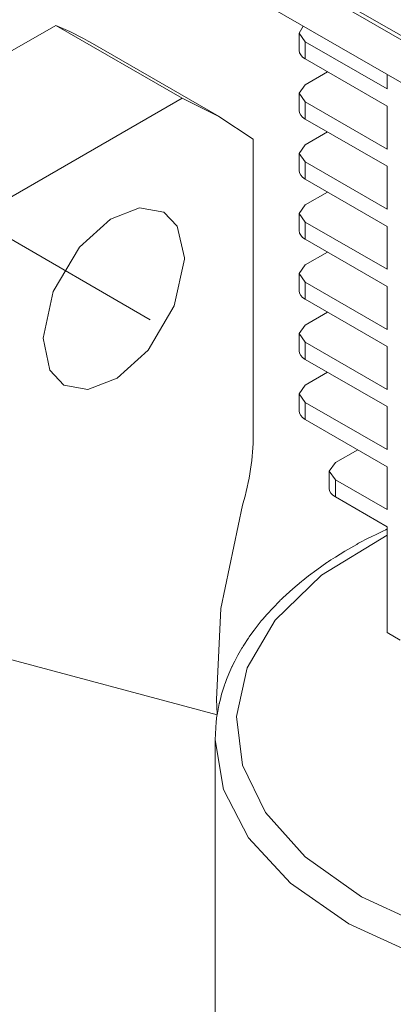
# Model space of a CAD drawing. Header units: millimetres. Extents: x 0 to 594, y 0 to 420.
# Tile 15 of 20: x 472 to 489, y 249 to 295. Entities that reach past the tile are written whole.
import ezdxf

# ---------------------------------------------------------------- set-up
doc = ezdxf.new("R2010")
doc.units = ezdxf.units.MM
doc.linetypes.add('K5LT_AXLED', pattern=[25.807274, 21.307274, -1.5, 1.5, -1.5])
doc.linetypes.add('K5LT_THIN', pattern=[0])
doc.layers.add('Системный слой (1)', color=251, linetype='Continuous', true_color=0x6c6c6c)

# ---------------------------------------------------------------- blocks, each defined once
blk = doc.blocks.new('U60')
at = {"layer": 'Системный слой (1)', "color": 7, "linetype": 'K5LT_THIN', "lineweight": 18, "true_color": 0xffffff}
for p, q in [((485.281, 283.83), (484.988, 283.422)), ((484.988, 283.422), (485.281, 283.014))]:
    blk.add_line(p, q, dxfattribs=at)
blk = doc.blocks.new('U68')
at = {"layer": 'Системный слой (1)', "color": 7, "linetype": 'K5LT_THIN', "lineweight": 18, "true_color": 0xffffff}
for p, q in [((485.281, 278.115), (484.988, 277.706)), ((484.988, 277.706), (485.281, 277.298))]:
    blk.add_line(p, q, dxfattribs=at)
blk = doc.blocks.new('U73')
at = {"layer": 'Системный слой (1)', "color": 7, "linetype": 'K5LT_THIN', "lineweight": 18, "true_color": 0xffffff}
for p, q in [((486.71, 274.432), (486.417, 274.024)), ((486.417, 274.024), (486.71, 273.615))]:
    blk.add_line(p, q, dxfattribs=at)
blk = doc.blocks.new('U75')
at = {"layer": 'Системный слой (1)', "color": 7, "linetype": 'K5LT_THIN', "lineweight": 18, "true_color": 0xffffff}
for p, q in [((485.281, 280.972), (484.988, 280.564)), ((484.988, 280.564), (485.281, 280.156))]:
    blk.add_line(p, q, dxfattribs=at)
blk = doc.blocks.new('U76')
at = {"layer": 'Системный слой (1)', "color": 7, "linetype": 'K5LT_THIN', "lineweight": 18, "true_color": 0xffffff}
for p, q in [((485.281, 292.403), (484.988, 291.995)), ((484.988, 291.995), (485.281, 291.587))]:
    blk.add_line(p, q, dxfattribs=at)
blk = doc.blocks.new('U84')
at = {"layer": 'Системный слой (1)', "color": 7, "linetype": 'K5LT_THIN', "lineweight": 18, "true_color": 0xffffff}
for p, q in [((485.281, 286.688), (484.988, 286.28)), ((484.988, 286.28), (485.281, 285.871))]:
    blk.add_line(p, q, dxfattribs=at)
blk = doc.blocks.new('U91')
at = {"layer": 'Системный слой (1)', "color": 7, "linetype": 'K5LT_THIN', "lineweight": 18, "true_color": 0xffffff}
for p, q in [((485.177, 295.19), (484.988, 294.853)), ((484.988, 294.853), (485.281, 294.445))]:
    blk.add_line(p, q, dxfattribs=at)
blk = doc.blocks.new('U98')
at = {"layer": 'Системный слой (1)', "color": 7, "linetype": 'K5LT_THIN', "lineweight": 18, "true_color": 0xffffff}
for p, q in [((485.281, 289.546), (484.988, 289.137)), ((484.988, 289.137), (485.281, 288.729))]:
    blk.add_line(p, q, dxfattribs=at)
blk = doc.blocks.new('U124')
at = {"layer": 'Системный слой (1)', "color": 7, "linetype": 'K5LT_THIN', "lineweight": 18, "true_color": 0xffffff}
blk.add_line((481.002, 244.002), (481.002, 261.246), dxfattribs=at)
blk = doc.blocks.new('U160')
at = {"layer": 'Системный слой (1)', "color": 7, "linetype": 'K5LT_THIN', "lineweight": 18, "true_color": 0xffffff}
for p, q in [((481.002, 261.246), (481.4, 258.88)), ((523.204, 259.201), (523.502, 261.246)), ((522.095, 256.857), (523.204, 259.201)), ((481.4, 258.88), (482.591, 256.589)), ((482.591, 256.589), (484.574, 254.438)), ((520.134, 254.618), (522.095, 256.857)), ((484.574, 254.438), (487.352, 252.498)), ((517.278, 252.57), (520.134, 254.618)), ((487.352, 252.498), (490.931, 250.863)), ((515.178, 251.508), (517.278, 252.57)), ((510.839, 250.023), (515.178, 251.508)), ((490.931, 250.863), (495.293, 249.654)), ((495.293, 249.654), (500.333, 249.027)), ((505.72, 249.141), (510.839, 250.023)), ((500.333, 249.027), (505.72, 249.141))]:
    blk.add_line(p, q, dxfattribs=at)
blk = doc.blocks.new('U162')
at = {"layer": 'Системный слой (1)', "color": 7, "linetype": 'K5LT_THIN', "lineweight": 18, "true_color": 0xffffff}
for p, q in [((489.17, 270.987), (486.054, 269.079)), ((486.054, 269.079), (483.852, 266.945)), ((520.518, 267.109), (519.515, 268.173)), ((483.852, 266.945), (482.516, 264.68)), ((521.894, 264.904), (520.518, 267.109)), ((482.516, 264.68), (482.008, 262.359)), ((522.48, 262.608), (521.894, 264.904)), ((482.008, 262.359), (482.305, 260.045)), ((522.266, 260.282), (522.48, 262.608)), ((482.305, 260.045), (483.395, 257.8)), ((521.233, 257.989), (522.266, 260.282)), ((483.395, 257.8), (485.276, 255.688)), ((519.35, 255.798), (521.233, 257.989)), ((485.276, 255.688), (487.951, 253.785)), ((516.571, 253.795), (519.35, 255.798)), ((487.951, 253.785), (491.425, 252.182)), ((514.977, 252.968), (516.571, 253.795)), ((510.826, 251.47), (514.977, 252.968)), ((491.425, 252.182), (495.68, 251.003)), ((505.87, 250.559), (510.826, 251.47)), ((495.68, 251.003), (500.611, 250.409)), ((500.611, 250.409), (505.87, 250.559))]:
    blk.add_line(p, q, dxfattribs=at)
blk = doc.blocks.new('U164')
at = {"layer": 'Системный слой (1)', "color": 7, "linetype": 'K5LT_THIN', "lineweight": 18, "true_color": 0xffffff}
for p, q in [((488.619, 271.005), (488.97, 271.178)), ((488.97, 271.178), (489.101, 271.243)), ((489.101, 271.243), (489.17, 271.277)), ((487.816, 270.594), (487.935, 270.658)), ((487.935, 270.658), (488.177, 270.784)), ((488.177, 270.784), (488.471, 270.931)), ((488.471, 270.931), (488.619, 271.005)), ((486.714, 269.943), (487.163, 270.22)), ((487.163, 270.22), (487.727, 270.545)), ((487.727, 270.545), (487.757, 270.562)), ((487.757, 270.562), (487.816, 270.594)), ((486.333, 269.694), (486.387, 269.73)), ((486.387, 269.73), (486.495, 269.801)), ((486.495, 269.801), (486.714, 269.943)), ((485.44, 269.052), (485.823, 269.338)), ((485.823, 269.338), (486.306, 269.676)), ((486.306, 269.676), (486.333, 269.694)), ((518.448, 269.503), (518.883, 269.189)), ((484.687, 268.433), (485.094, 268.778)), ((485.094, 268.778), (485.117, 268.796)), ((485.117, 268.796), (485.162, 268.833)), ((485.162, 268.833), (485.254, 268.906)), ((485.254, 268.906), (485.44, 269.052)), ((518.883, 269.189), (518.997, 269.102)), ((518.997, 269.102), (519.005, 269.096)), ((519.005, 269.096), (519.02, 269.085)), ((519.02, 269.085), (519.051, 269.061)), ((519.051, 269.061), (519.113, 269.013)), ((519.113, 269.013), (519.196, 268.949)), ((519.196, 268.949), (519.206, 268.94)), ((519.206, 268.94), (519.227, 268.924)), ((519.227, 268.924), (519.268, 268.891)), ((519.268, 268.891), (519.35, 268.826)), ((519.35, 268.826), (519.512, 268.693)), ((484.365, 268.143), (484.687, 268.433)), ((519.512, 268.693), (519.828, 268.424)), ((519.828, 268.424), (519.963, 268.304)), ((519.963, 268.304), (519.972, 268.295)), ((519.972, 268.295), (519.991, 268.278)), ((483.735, 267.518), (484.075, 267.865)), ((484.075, 267.865), (484.094, 267.884)), ((484.094, 267.884), (484.132, 267.921)), ((484.132, 267.921), (484.209, 267.996)), ((484.209, 267.996), (484.365, 268.143)), ((519.991, 268.278), (520.03, 268.243)), ((520.03, 268.243), (520.106, 268.173)), ((520.106, 268.173), (520.145, 268.137)), ((520.145, 268.137), (520.149, 268.133)), ((520.149, 268.133), (520.157, 268.125)), ((520.157, 268.125), (520.173, 268.111)), ((520.173, 268.111), (520.205, 268.081)), ((520.205, 268.081), (520.268, 268.021)), ((520.268, 268.021), (520.324, 267.967)), ((520.324, 267.967), (520.328, 267.964)), ((520.328, 267.964), (520.336, 267.956)), ((520.336, 267.956), (520.351, 267.941)), ((520.351, 267.941), (520.383, 267.91)), ((520.383, 267.91), (520.445, 267.849)), ((520.445, 267.849), (520.506, 267.788)), ((483.469, 267.227), (483.735, 267.518)), ((520.506, 267.788), (520.512, 267.782)), ((520.512, 267.782), (520.523, 267.771)), ((520.523, 267.771), (520.546, 267.748)), ((520.546, 267.748), (520.591, 267.702)), ((520.591, 267.702), (520.68, 267.61)), ((520.68, 267.61), (520.855, 267.425)), ((520.855, 267.425), (520.865, 267.414)), ((520.865, 267.414), (520.884, 267.394)), ((520.884, 267.394), (520.921, 267.352)), ((482.853, 266.471), (483.193, 266.903)), ((483.193, 266.903), (483.231, 266.949)), ((483.231, 266.949), (483.247, 266.968)), ((483.247, 266.968), (483.278, 267.005)), ((483.278, 267.005), (483.341, 267.079)), ((483.341, 267.079), (483.469, 267.227)), ((520.921, 267.352), (520.996, 267.269)), ((520.996, 267.269), (521.143, 267.101)), ((521.143, 267.101), (521.425, 266.762)), ((482.694, 266.251), (482.853, 266.471)), ((521.425, 266.762), (521.492, 266.677)), ((521.492, 266.677), (521.505, 266.66)), ((521.505, 266.66), (521.532, 266.625)), ((521.532, 266.625), (521.585, 266.556)), ((521.585, 266.556), (521.69, 266.416)), ((482.394, 265.805), (482.533, 266.018)), ((482.533, 266.018), (482.55, 266.043)), ((482.55, 266.043), (482.559, 266.057)), ((482.559, 266.057), (482.578, 266.085)), ((482.578, 266.085), (482.616, 266.14)), ((482.616, 266.14), (482.694, 266.251)), ((521.69, 266.416), (521.891, 266.134)), ((521.891, 266.134), (522.16, 265.724)), ((482.08, 265.274), (482.269, 265.603)), ((482.269, 265.603), (482.278, 265.617)), ((482.278, 265.617), (482.294, 265.644)), ((482.294, 265.644), (482.327, 265.698)), ((482.327, 265.698), (482.394, 265.805)), ((522.16, 265.724), (522.17, 265.708)), ((522.17, 265.708), (522.191, 265.674)), ((522.191, 265.674), (522.231, 265.607)), ((522.231, 265.607), (522.311, 265.473)), ((481.929, 264.989), (482.08, 265.274)), ((522.311, 265.473), (522.463, 265.203)), ((522.463, 265.203), (522.537, 265.062)), ((522.537, 265.062), (522.546, 265.046)), ((522.546, 265.046), (522.562, 265.013)), ((481.652, 264.393), (481.797, 264.72)), ((481.797, 264.72), (481.806, 264.738)), ((481.806, 264.738), (481.823, 264.774)), ((481.823, 264.774), (481.857, 264.846)), ((481.857, 264.846), (481.929, 264.989)), ((522.562, 265.013), (522.595, 264.949)), ((522.595, 264.949), (522.659, 264.819)), ((522.659, 264.819), (522.78, 264.557)), ((522.78, 264.557), (522.953, 264.14)), ((481.486, 263.969), (481.539, 264.111)), ((481.539, 264.111), (481.652, 264.393)), ((522.953, 264.14), (522.96, 264.122)), ((522.96, 264.122), (522.974, 264.084)), ((522.974, 264.084), (523.002, 264.01)), ((481.307, 263.413), (481.442, 263.844)), ((481.442, 263.844), (481.449, 263.862)), ((481.449, 263.862), (481.461, 263.898)), ((481.461, 263.898), (481.486, 263.969)), ((523.002, 264.01), (523.055, 263.86)), ((523.055, 263.86), (523.153, 263.559)), ((481.219, 263.076), (481.247, 263.189)), ((481.247, 263.189), (481.307, 263.413)), ((523.153, 263.559), (523.243, 263.242)), ((523.243, 263.242), (523.247, 263.224)), ((523.247, 263.224), (523.257, 263.187)), ((523.257, 263.187), (523.275, 263.114)), ((481.121, 262.591), (481.139, 262.689)), ((481.139, 262.689), (481.146, 262.728)), ((481.146, 262.728), (481.157, 262.787)), ((481.157, 262.787), (481.174, 262.874)), ((481.174, 262.874), (481.196, 262.978)), ((481.196, 262.978), (481.199, 262.992)), ((481.199, 262.992), (481.206, 263.02)), ((481.206, 263.02), (481.219, 263.076)), ((523.275, 263.114), (523.309, 262.967)), ((523.309, 262.967), (523.37, 262.673)), ((481.059, 262.194), (481.069, 262.272)), ((481.069, 262.272), (481.086, 262.39)), ((481.086, 262.39), (481.093, 262.434)), ((481.093, 262.434), (481.094, 262.438)), ((481.094, 262.443), (481.095, 262.445)), ((481.094, 262.438), (481.094, 262.443)), ((481.095, 262.45), (481.096, 262.452)), ((481.095, 262.449), (481.095, 262.45)), ((481.095, 262.448), (481.095, 262.449)), ((481.095, 262.446), (481.095, 262.448)), ((481.095, 262.445), (481.095, 262.446)), ((481.096, 262.455), (481.097, 262.46)), ((481.096, 262.452), (481.096, 262.455)), ((481.097, 262.46), (481.098, 262.466)), ((481.098, 262.468), (481.099, 262.47)), ((481.098, 262.466), (481.098, 262.468)), ((481.099, 262.47), (481.1, 262.475)), ((481.1, 262.475), (481.102, 262.486)), ((481.102, 262.486), (481.106, 262.507)), ((481.106, 262.507), (481.113, 262.549)), ((481.113, 262.549), (481.121, 262.591)), ((523.37, 262.673), (523.422, 262.356)), ((523.422, 262.356), (523.424, 262.338)), ((523.424, 262.338), (523.429, 262.302)), ((523.429, 262.302), (523.439, 262.23)), ((523.439, 262.23), (523.456, 262.086)), ((481.002, 261.246), (481.05, 262.109)), ((481.05, 262.109), (481.051, 262.121)), ((481.051, 262.121), (481.054, 262.145)), ((481.054, 262.145), (481.059, 262.194)), ((523.456, 262.086), (523.482, 261.797)), ((523.482, 261.797), (523.498, 261.491)), ((523.498, 261.491), (523.498, 261.48)), ((523.498, 261.48), (523.499, 261.457)), ((523.499, 261.457), (523.5, 261.41)), ((523.5, 261.41), (523.501, 261.317)), ((523.501, 261.317), (523.502, 261.246))]:
    blk.add_line(p, q, dxfattribs=at)
blk = doc.blocks.new('U205')
at = {"layer": 'Системный слой (1)', "color": 7, "linetype": 'K5LT_THIN', "lineweight": 18, "true_color": 0xffffff}
for p, q in [((481.182, 290.889), (479.436, 291.755)), ((482.806, 289.81), (481.182, 290.889))]:
    blk.add_line(p, q, dxfattribs=at)
blk = doc.blocks.new('U206')
at = {"layer": 'Системный слой (1)', "color": 7, "linetype": 'K5LT_THIN', "lineweight": 18, "true_color": 0xffffff}
for p, q in [((477.413, 286.548), (476.024, 286.012)), ((478.557, 286.342), (477.413, 286.548)), ((479.201, 285.673), (478.557, 286.342)), ((476.024, 286.012), (474.552, 284.679)), ((479.541, 284.168), (479.201, 285.673)), ((474.552, 284.679), (473.306, 282.571)), ((479.059, 281.886), (479.541, 284.101)), ((479.541, 284.101), (479.541, 284.168)), ((473.306, 282.571), (472.824, 280.356)), ((477.812, 279.779), (479.059, 281.886)), ((472.824, 280.356), (473.142, 278.825)), ((476.34, 278.446), (477.812, 279.779)), ((473.142, 278.825), (473.807, 278.115)), ((474.952, 277.91), (476.34, 278.446)), ((473.807, 278.115), (474.952, 277.91))]:
    blk.add_line(p, q, dxfattribs=at)
blk = doc.blocks.new('U207')
at = {"layer": 'Системный слой (1)', "color": 7, "linetype": 'K5LT_THIN', "lineweight": 18, "true_color": 0xffffff}
for p, q in [((482.301, 272.409), (481.265, 267.491)), ((481.265, 267.491), (481.057, 263.167)), ((481.057, 263.167), (481.098, 262.465))]:
    blk.add_line(p, q, dxfattribs=at)

msp = doc.modelspace()

# ---------------------------------------------------------------- linework, layer by layer
at = {"layer": 'Системный слой (1)', "color": 7, "linetype": 'K5LT_THIN', "lineweight": 18, "true_color": 0xffffff}
for p, q in [((500.4849, 288.5977), (459.8241, 312.0732)), ((500.4849, 288.3935), (459.8241, 311.8691)), ((500.4849, 286.3523), (459.8241, 309.8278)), ((473.4253, 295.2256), (430.6687, 270.5401)), ((473.4253, 295.2256), (479.4357, 291.7555)), ((484.9881, 294.0364), (484.9881, 294.8529)), ((475.172, 294.3591), (481.1824, 290.889)), ((485.281, 294.4446), (489.1701, 292.1993)), ((485.281, 293.6281), (485.281, 294.4446)), ((489.1701, 291.3828), (485.281, 293.6281)), ((486.3417, 293.0157), (485.281, 292.4034)), ((489.1701, 292.1993), (489.1701, 292.8849)), ((479.4357, 291.7555), (436.6791, 267.0699)), ((484.9881, 291.1786), (484.9881, 291.9951)), ((485.281, 291.5869), (489.1701, 289.3415)), ((485.281, 290.7704), (485.281, 291.5869)), ((489.1701, 289.3415), (489.1701, 291.3828)), ((489.1701, 288.525), (485.281, 290.7704)), ((486.3417, 290.158), (485.281, 289.5456)), ((482.8062, 275.7306), (482.8062, 289.8095)), ((484.9881, 288.3209), (484.9881, 289.1374)), ((485.281, 288.7291), (489.1701, 286.4838)), ((485.281, 287.9126), (485.281, 288.7291)), ((489.1701, 286.4838), (489.1701, 288.525)), ((489.1701, 285.6673), (485.281, 287.9126)), ((486.3417, 287.3003), (485.281, 286.6879)), ((484.9881, 285.4632), (484.9881, 286.2797)), ((485.281, 285.8714), (489.1701, 283.626)), ((485.281, 285.0549), (485.281, 285.8714)), ((489.1701, 283.626), (489.1701, 285.6673)), ((489.1701, 282.8095), (485.281, 285.0549)), ((486.3417, 284.4425), (485.281, 283.8302)), ((484.9881, 282.6054), (484.9881, 283.4219)), ((485.281, 283.0137), (489.1701, 280.7683)), ((485.281, 282.1972), (485.281, 283.0137)), ((489.1701, 280.7683), (489.1701, 282.8095)), ((489.1701, 279.9518), (485.281, 282.1972)), ((486.3417, 281.5848), (485.281, 280.9724)), ((484.9881, 279.7477), (484.9881, 280.5642)), ((485.281, 280.1559), (489.1701, 277.9106)), ((485.281, 279.3394), (485.281, 280.1559)), ((489.1701, 277.9106), (489.1701, 279.9518)), ((489.1701, 277.0941), (485.281, 279.3394)), ((486.3417, 278.7271), (485.281, 278.1147)), ((484.9881, 276.8899), (484.9881, 277.7064)), ((485.281, 277.2982), (489.1701, 275.0528)), ((485.281, 276.4817), (485.281, 277.2982)), ((489.1701, 275.0528), (489.1701, 277.0941)), ((489.1701, 274.2363), (485.281, 276.4817)), ((487.7706, 275.0444), (486.7099, 274.432)), ((486.417, 273.2072), (486.417, 274.0237)), ((489.1701, 272.1951), (489.1701, 274.2363)), ((486.7099, 273.6155), (489.1701, 272.1951)), ((486.7099, 272.799), (486.7099, 273.6155)), ((489.1701, 271.3786), (486.7099, 272.799)), ((489.1701, 266.3488), (489.1701, 271.3786)), ((489.7895, 265.9912), (489.1701, 266.3488)), ((469.5902, 265.5157), (481.0929, 262.4336))]:
    msp.add_line(p, q, dxfattribs=at)
at = {"layer": 'Системный слой (1)', "color": 30, "linetype": 'K5LT_AXLED', "lineweight": 18, "true_color": 0xff8000}
msp.add_line((477.9145, 281.2287), (468.44, 286.6989), dxfattribs=at)
at = {"layer": 'Системный слой (1)', "color": 7, "linetype": 'K5LT_THIN', "lineweight": 18, "true_color": 0xffffff}
for centre, major_axis, start_param, end_param in [((452.047, 254.3054), (23.125, 40.0537), 0, 0.0729392), ((485.9881, 294.0364), (-1, 0), 0, 0.7853982), ((485.9881, 291.1786), (-1, 0), 0, 0.7853982), ((485.9881, 288.3209), (-1, 0), 0, 0.7853982), ((485.9881, 285.4632), (-1, 0), 0, 0.7853982), ((485.9881, 282.6054), (-1, 0), 0, 0.7853982), ((485.9881, 279.7477), (-1, 0), 0, 0.7853982), ((485.9881, 276.8899), (-1, 0), 0, 0.7853982), ((475.7351, 271.6481), (5, 8.6603), 5.1175359, 5.4977871), ((487.417, 273.2072), (-1, 0), 0, 0.7853982)]:
    msp.add_ellipse(centre, major_axis=major_axis, ratio=0.5773503, start_param=start_param, end_param=end_param, dxfattribs=at)

# ---------------------------------------------------------------- block references
at = {"layer": 'Системный слой (1)'}
for name in ['U91', 'U76', 'U205', 'U98', 'U84', 'U206', 'U60', 'U75', 'U68', 'U73', 'U207', 'U164', 'U162', 'U124', 'U160']:
    msp.add_blockref(name, (0, 0), dxfattribs=at)

doc.saveas('drawing.dxf')
